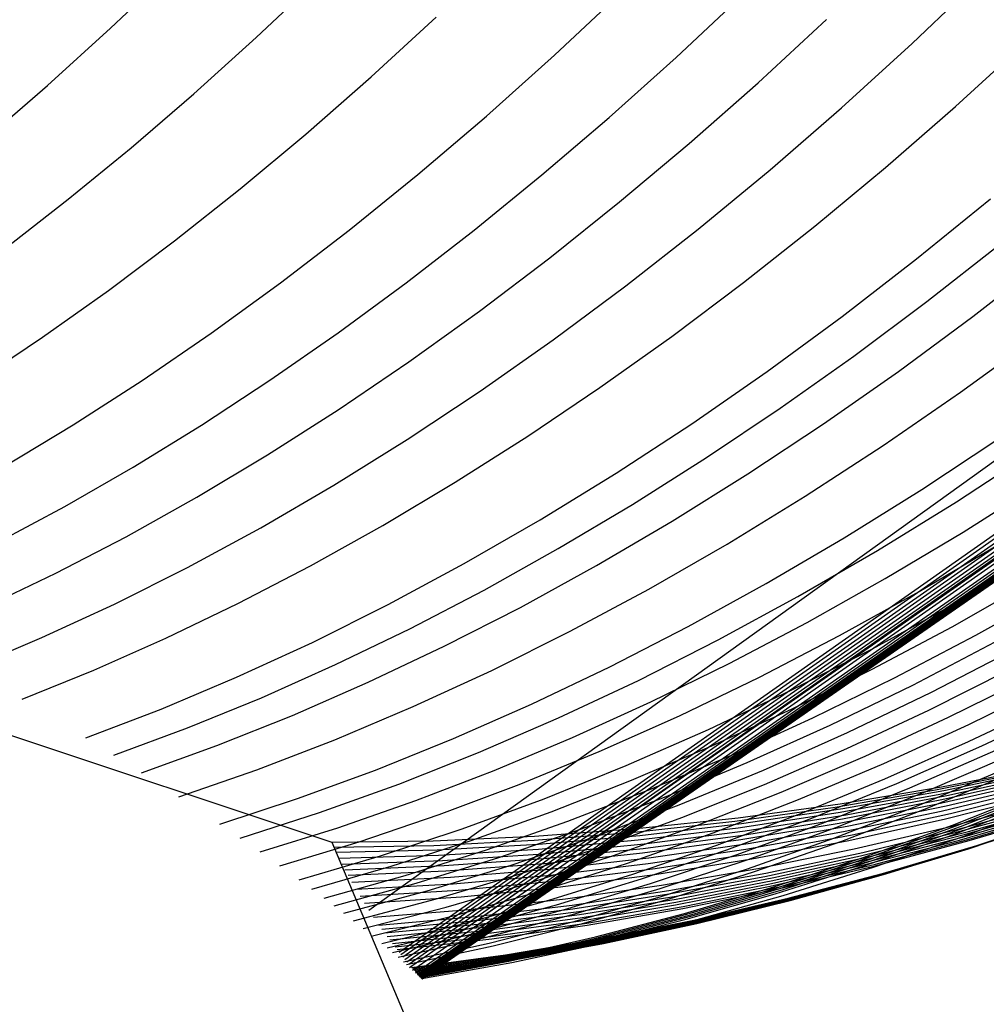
# Model space of a CAD drawing. Header units: millimetres. Extents: x 119 to 175.9, y -203.1 to -153.8.
# Tile 224 of 256: x 172.2215 to 172.2533, y -198.1474 to -198.115. Entities that reach past the tile are written whole.
import ezdxf

# ---------------------------------------------------------------- set-up
doc = ezdxf.new("R2010")
doc.units = ezdxf.units.MM
doc.header["$MEASUREMENT"] = 0
doc.layers.add('Livello 03', color=5, linetype='Continuous', true_color=0x0000ff)

msp = doc.modelspace()

# ---------------------------------------------------------------- linework, layer by layer
at = {"layer": 'Livello 03'}
for p, q in [((172.232999, -198.14431, 45.028336), (172.332373, -198.072868, 45.033819)), ((172.233987, -198.145686, 45.030553), (172.326947, -198.080448, 45.026764)), ((172.234052, -198.145768, 45.030684), (172.326507, -198.080966, 45.026276)), ((172.234118, -198.14585, 45.030815), (172.326041, -198.0815, 45.025771)), ((172.234181, -198.145927, 45.030937), (172.325577, -198.082017, 45.025277)), ((172.234245, -198.146004, 45.03106), (172.325079, -198.082557, 45.024756)), ((172.23431, -198.146081, 45.031182), (172.324538, -198.083125, 45.024203)), ((172.234375, -198.146158, 45.031303), (172.323973, -198.083707, 45.023634)), ((172.234617, -198.146433, 45.031735), (172.321203, -198.086282, 45.020993)), ((172.234632, -198.146449, 45.03176), (172.320967, -198.086483, 45.020778)), ((172.234647, -198.146465, 45.031786), (172.320713, -198.086696, 45.020547)), ((172.234662, -198.146482, 45.031812), (172.320441, -198.086921, 45.020302)), ((172.234677, -198.146498, 45.031837), (172.320137, -198.087167, 45.020031)), ((172.234693, -198.146515, 45.031863), (172.319807, -198.087432, 45.019737)), ((172.234708, -198.146531, 45.031888), (172.31941, -198.08774, 45.019389)), ((172.234724, -198.146547, 45.031914), (172.318935, -198.088102, 45.018974)), ((172.234731, -198.146554, 45.031925), (172.318675, -198.088295, 45.01875)), ((172.234734, -198.146558, 45.03193), (172.318577, -198.08837, 45.018665)), ((172.234737, -198.146561, 45.031935), (172.318379, -198.088512, 45.018495)), ((172.234741, -198.146565, 45.031941), (172.318248, -198.088609, 45.018382)), ((172.234744, -198.146568, 45.031946), (172.317986, -198.088794, 45.01816)), ((172.234748, -198.146572, 45.031952), (172.317747, -198.088965, 45.017957)), ((172.23475, -198.146574, 45.031955), (172.316823, -198.089592, 45.017184)), ((172.234743, -198.146567, 45.031945), (172.316186, -198.090004, 45.016658)), ((172.234746, -198.14657, 45.031949), (172.316453, -198.089832, 45.016878)), ((172.23474, -198.146564, 45.03194), (172.316019, -198.09011, 45.016522)), ((172.234725, -198.146549, 45.031917), (172.315372, -198.090508, 45.015995)), ((172.234731, -198.146555, 45.031926), (172.315599, -198.09037, 45.01618)), ((172.23458, -198.146412, 45.031706), (172.312526, -198.092083, 45.013746)), ((172.234531, -198.146366, 45.031636), (172.311893, -198.092396, 45.013259)), ((172.234435, -198.146278, 45.031503), (172.310837, -198.092889, 45.012456)), ((172.234337, -198.146191, 45.03137), (172.309918, -198.093291, 45.011764)), ((172.2245, -198.11529, 44.988207), (172.226567, -198.113328, 44.98641)), ((172.22929, -198.115598, 44.989064), (172.231336, -198.113666, 44.987406)), ((172.250868, -198.115794, 44.993467), (172.253171, -198.113599, 44.992185)), ((172.239098, -198.11618, 44.99117), (172.241319, -198.114096, 44.989631)), ((172.243103, -198.116249, 44.992031), (172.245287, -198.1142, 44.990619)), ((172.233067, -198.116887, 44.990896), (172.235205, -198.114922, 44.989254)), ((172.222426, -198.117169, 44.990084), (172.2245, -198.11529, 44.988207)), ((172.245804, -198.117081, 44.993412), (172.248056, -198.115, 44.99202)), ((172.227235, -198.117451, 44.990797), (172.22929, -198.115598, 44.989064)), ((172.248541, -198.11791, 44.994836), (172.250868, -198.115794, 44.993467)), ((172.252301, -198.117859, 44.99574), (172.254587, -198.115772, 44.994492)), ((172.236861, -198.118182, 44.992793), (172.239098, -198.11618, 44.99117)), ((172.240903, -198.118222, 44.993523), (172.243103, -198.116249, 44.992031)), ((172.230918, -198.118771, 44.992617), (172.233067, -198.116887, 44.990896)), ((172.220346, -198.118961, 44.992037), (172.222426, -198.117169, 44.990084)), ((172.243532, -198.119084, 44.994886), (172.245804, -198.117081, 44.993412)), ((172.225173, -198.119226, 44.992604), (172.227235, -198.117451, 44.990797)), ((172.249993, -198.11987, 44.99707), (172.252301, -198.117859, 44.99574)), ((172.234611, -198.120099, 44.994498), (172.236861, -198.118182, 44.992793)), ((172.246194, -198.119945, 44.99629), (172.248541, -198.11791, 44.994836)), ((172.238688, -198.120117, 44.995093), (172.240903, -198.118222, 44.993523)), ((172.22876, -198.120572, 44.994414), (172.230918, -198.118771, 44.992617)), ((172.241245, -198.121006, 44.996441), (172.243532, -198.119084, 44.994886)), ((172.223106, -198.120918, 44.994481), (172.225173, -198.119226, 44.992604)), ((172.232351, -198.12193, 44.996283), (172.234611, -198.120099, 44.994498)), ((172.236461, -198.121932, 44.99674), (172.238688, -198.120117, 44.995093)), ((172.24383, -198.121896, 44.997827), (172.246194, -198.119945, 44.99629)), ((172.247666, -198.121804, 44.998479), (172.249993, -198.11987, 44.99707)), ((172.226597, -198.122288, 44.996285), (172.22876, -198.120572, 44.994414)), ((172.221036, -198.122527, 44.996428), (172.223106, -198.120918, 44.994481)), ((172.238945, -198.122844, 44.998075), (172.241245, -198.121006, 44.996441)), ((172.251016, -198.12288, 45.000314), (172.253448, -198.120902, 44.998935)), ((172.230084, -198.123672, 44.998146), (172.232351, -198.12193, 44.996283)), ((172.234225, -198.123664, 44.99846), (172.236461, -198.121932, 44.99674)), ((172.241451, -198.123762, 44.999447), (172.24383, -198.121896, 44.997827)), ((172.245323, -198.123657, 44.999967), (172.247666, -198.121804, 44.998479)), ((172.224429, -198.123917, 44.998229), (172.226597, -198.122288, 44.996285)), ((172.251348, -198.124284, 45.001841), (172.253732, -198.122411, 45.000496)), ((172.236634, -198.124598, 44.999786), (172.238945, -198.122844, 44.998075)), ((172.248566, -198.124774, 45.001776), (172.251016, -198.12288, 45.000314)), ((172.252871, -198.124769, 45.002695), (172.255306, -198.122875, 45.001365)), ((172.227812, -198.125322, 45.000085), (172.230084, -198.123672, 44.998146)), ((172.231983, -198.125312, 45.000254), (172.234225, -198.123664, 44.99846)), ((172.242966, -198.125428, 45.001531), (172.245323, -198.123657, 44.999967)), ((172.222261, -198.125457, 45.000242), (172.224429, -198.123917, 44.998229)), ((172.23906, -198.125539, 45.001146), (172.241451, -198.123762, 44.999447)), ((172.248948, -198.126077, 45.003263), (172.251348, -198.124284, 45.001841)), ((172.234315, -198.126265, 45.001572), (172.236634, -198.124598, 44.999786)), ((172.2461, -198.126582, 45.003318), (172.248566, -198.124774, 45.001776)), ((172.250418, -198.126581, 45.004103), (172.252871, -198.124769, 45.002695)), ((172.225538, -198.12688, 45.002096), (172.227812, -198.125322, 45.000085)), ((172.229736, -198.126873, 45.002117), (172.231983, -198.125312, 45.000254)), ((172.220094, -198.126906, 45.002323), (172.222261, -198.125457, 45.000242)), ((172.23666, -198.127226, 45.002923), (172.23906, -198.125539, 45.001146)), ((172.240597, -198.127115, 45.00317), (172.242966, -198.125428, 45.001531)), ((172.252461, -198.127267, 45.005276), (172.254991, -198.125426, 45.003888)), ((172.231991, -198.127842, 45.003431), (172.234315, -198.126265, 45.001572)), ((172.246532, -198.127787, 45.004759), (172.248948, -198.126077, 45.003263)), ((172.243621, -198.128301, 45.004939), (172.2461, -198.126582, 45.003318)), ((172.247949, -198.12831, 45.005588), (172.250418, -198.126581, 45.004103)), ((172.223265, -198.128343, 45.004179), (172.225538, -198.12688, 45.002096)), ((172.227487, -198.128347, 45.004049), (172.229736, -198.126873, 45.002117)), ((172.234254, -198.12882, 45.004776), (172.23666, -198.127226, 45.002923)), ((172.238221, -198.128715, 45.004882), (172.240597, -198.127115, 45.00317)), ((172.249915, -198.129022, 45.006744), (172.252461, -198.127267, 45.005276)), ((172.229665, -198.129328, 45.005361), (172.231991, -198.127842, 45.003431)), ((172.244106, -198.129414, 45.006329), (172.246532, -198.127787, 45.004759)), ((172.220995, -198.12971, 45.00633), (172.223265, -198.128343, 45.004179)), ((172.225239, -198.12973, 45.006048), (172.227487, -198.128347, 45.004049)), ((172.241132, -198.129929, 45.006637), (172.243621, -198.128301, 45.004939)), ((172.245468, -198.129952, 45.007148), (172.247949, -198.12831, 45.005588)), ((172.231845, -198.13032, 45.006702), (172.234254, -198.12882, 45.004776)), ((172.235839, -198.130227, 45.006665), (172.238221, -198.128715, 45.004882)), ((172.251185, -198.130466, 45.008642), (172.253723, -198.128788, 45.007227)), ((172.247354, -198.130687, 45.008289), (172.249915, -198.129022, 45.006744)), ((172.25233, -198.130871, 45.009324), (172.254919, -198.129176, 45.007921)), ((172.227339, -198.130721, 45.007359), (172.229665, -198.129328, 45.005361)), ((172.24167, -198.130956, 45.007969), (172.244106, -198.129414, 45.006329)), ((172.222994, -198.131023, 45.00811), (172.225239, -198.12973, 45.006048)), ((172.238636, -198.131465, 45.00841), (172.241132, -198.129929, 45.006637)), ((172.242978, -198.131507, 45.008781), (172.245468, -198.129952, 45.007148)), ((172.229436, -198.131724, 45.008699), (172.231845, -198.13032, 45.006702)), ((172.233454, -198.13165, 45.008517), (172.235839, -198.130227, 45.006665)), ((172.248633, -198.132058, 45.010131), (172.251185, -198.130466, 45.008642)), ((172.252543, -198.131869, 45.010537), (172.255087, -198.130257, 45.009175)), ((172.225016, -198.13202, 45.009423), (172.227339, -198.130721, 45.007359)), ((172.244783, -198.132262, 45.009911), (172.247354, -198.130687, 45.008289)), ((172.220756, -198.132223, 45.010233), (172.222994, -198.131023, 45.00811)), ((172.239229, -198.132409, 45.00968), (172.24167, -198.130956, 45.007969)), ((172.249726, -198.132477, 45.010802), (172.25233, -198.130871, 45.009324)), ((172.236136, -198.132906, 45.010255), (172.238636, -198.131465, 45.00841)), ((172.227029, -198.13303, 45.010765), (172.229436, -198.131724, 45.008699)), ((172.23107, -198.132981, 45.010435), (172.233454, -198.13165, 45.008517)), ((172.24048, -198.132971, 45.010486), (172.242978, -198.131507, 45.008781)), ((172.222699, -198.133223, 45.011551), (172.225016, -198.13202, 45.009423)), ((172.24607, -198.133562, 45.011693), (172.248633, -198.132058, 45.010131)), ((172.249987, -198.133396, 45.011971), (172.252543, -198.131869, 45.010537)), ((172.236784, -198.133774, 45.011457), (172.239229, -198.132409, 45.00968)), ((172.242205, -198.133743, 45.011606), (172.244783, -198.132262, 45.009911)), ((172.251102, -198.133818, 45.012658), (172.253715, -198.132275, 45.011237)), ((172.247112, -198.133993, 45.012355), (172.249726, -198.132477, 45.010802)), ((172.252246, -198.134239, 45.013359), (172.25492, -198.132679, 45.011951)), ((172.224628, -198.134236, 45.012897), (172.227029, -198.13303, 45.010765)), ((172.228687, -198.134219, 45.012418), (172.23107, -198.132981, 45.010435)), ((172.233636, -198.13425, 45.01217), (172.236136, -198.132906, 45.010255)), ((172.237979, -198.134345, 45.01226), (172.24048, -198.132971, 45.010486)), ((172.22039, -198.134329, 45.01374), (172.222699, -198.133223, 45.011551)), ((172.247421, -198.134838, 45.013474), (172.249987, -198.133396, 45.011971)), ((172.239621, -198.135129, 45.013373), (172.242205, -198.133743, 45.011606)), ((172.243501, -198.134975, 45.013324), (172.24607, -198.133562, 45.011693)), ((172.252181, -198.134981, 45.014274), (172.254798, -198.133498, 45.012906)), ((172.25296, -198.135261, 45.014749), (172.255621, -198.133766, 45.01339)), ((172.234339, -198.135048, 45.0133), (172.236784, -198.133774, 45.011457)), ((172.244489, -198.135417, 45.01398), (172.247112, -198.133993, 45.012355)), ((172.248478, -198.135272, 45.014151), (172.251102, -198.133818, 45.012658)), ((172.222236, -198.135341, 45.015092), (172.224628, -198.134236, 45.012897)), ((172.226311, -198.135362, 45.014464), (172.228687, -198.134219, 45.012418)), ((172.231137, -198.135497, 45.014153), (172.233636, -198.13425, 45.01217)), ((172.235477, -198.135625, 45.0141), (172.237979, -198.134345, 45.01226)), ((172.249561, -198.135708, 45.014841), (172.252246, -198.134239, 45.013359)), ((172.231896, -198.13623, 45.015207), (172.234339, -198.135048, 45.0133)), ((172.240927, -198.136297, 45.015025), (172.243501, -198.134975, 45.013324)), ((172.244848, -198.136191, 45.015044), (172.247421, -198.134838, 45.013474)), ((172.249554, -198.136378, 45.015711), (172.252181, -198.134981, 45.014274)), ((172.219855, -198.136344, 45.017348), (172.222236, -198.135341, 45.015092)), ((172.223942, -198.13641, 45.016569), (172.226311, -198.135362, 45.014464)), ((172.237037, -198.136419, 45.015209), (172.239621, -198.135129, 45.013373)), ((172.245847, -198.136637, 45.015714), (172.248478, -198.135272, 45.014151)), ((172.250287, -198.136668, 45.016177), (172.25296, -198.135261, 45.014749)), ((172.228644, -198.136644, 45.016202), (172.231137, -198.135497, 45.014153)), ((172.232978, -198.136811, 45.016006), (172.235477, -198.135625, 45.0141)), ((172.241862, -198.136747, 45.015676), (172.244489, -198.135417, 45.01398)), ((172.246867, -198.137085, 45.016394), (172.249561, -198.135708, 45.014841)), ((172.25089, -198.1369, 45.016555), (172.253601, -198.135485, 45.015135)), ((172.251507, -198.137133, 45.016939), (172.254259, -198.135708, 45.015527)), ((172.229458, -198.137318, 45.017174), (172.231896, -198.13623, 45.015207)), ((172.238351, -198.137526, 45.016792), (172.240927, -198.136297, 45.015025)), ((172.24227, -198.137456, 45.016681), (172.244848, -198.136191, 45.015044)), ((172.221585, -198.137361, 45.018732), (172.223942, -198.13641, 45.016569)), ((172.226159, -198.137691, 45.018313), (172.228644, -198.136644, 45.016202)), ((172.234454, -198.13761, 45.017114), (172.237037, -198.136419, 45.015209)), ((172.243211, -198.13791, 45.017344), (172.245847, -198.136637, 45.015714)), ((172.246919, -198.137686, 45.017215), (172.249554, -198.136378, 45.015711)), ((172.247607, -198.137984, 45.017674), (172.250287, -198.136668, 45.016177)), ((172.25142, -198.137725, 45.017707), (172.254116, -198.136368, 45.016337)), ((172.252071, -198.137962, 45.018104), (172.254813, -198.136595, 45.016743)), ((172.216143, -198.136869, 45.019329), (172.231775, -198.142075, 45.024641)), ((172.230483, -198.137901, 45.017975), (172.232978, -198.136811, 45.016006)), ((172.239233, -198.137982, 45.017439), (172.241862, -198.136747, 45.015676)), ((172.24817, -198.138224, 45.018046), (172.25089, -198.1369, 45.016555)), ((172.252738, -198.138196, 45.018503), (172.25553, -198.136818, 45.017153)), ((172.227028, -198.138312, 45.019201), (172.229458, -198.137318, 45.017174)), ((172.244167, -198.138367, 45.018017), (172.246867, -198.137085, 45.016394)), ((172.248746, -198.138465, 45.018423), (172.251507, -198.137133, 45.016939)), ((172.231876, -198.138702, 45.019083), (172.234454, -198.13761, 45.017114)), ((172.235778, -198.13866, 45.018623), (172.238351, -198.137526, 45.016792)), ((172.239691, -198.13863, 45.018382), (172.24227, -198.137456, 45.016681)), ((172.252727, -198.138762, 45.019256), (172.255476, -198.137446, 45.017948)), ((172.253164, -198.138904, 45.019506), (172.255948, -198.137581, 45.018206)), ((172.223686, -198.138635, 45.020486), (172.226159, -198.137691, 45.018313)), ((172.227996, -198.138894, 45.020004), (172.230483, -198.137901, 45.017975)), ((172.240573, -198.13909, 45.019041), (172.243211, -198.13791, 45.017344)), ((172.244279, -198.138905, 45.018785), (172.246919, -198.137686, 45.017215)), ((172.248716, -198.138993, 45.019145), (172.25142, -198.137725, 45.017707)), ((172.24932, -198.139238, 45.019534), (172.252071, -198.137962, 45.018104)), ((172.236605, -198.13912, 45.019269), (172.239233, -198.137982, 45.017439)), ((172.244921, -198.13921, 45.019238), (172.247607, -198.137984, 45.017674)), ((172.245445, -198.139455, 45.019605), (172.24817, -198.138224, 45.018046)), ((172.249936, -198.13948, 45.019923), (172.252738, -198.138196, 45.018503)), ((172.224609, -198.13921, 45.021284), (172.227028, -198.138312, 45.019201)), ((172.241466, -198.139553, 45.019708), (172.244167, -198.138367, 45.018017)), ((172.245979, -198.139701, 45.019976), (172.248746, -198.138465, 45.018423)), ((172.22552, -198.139788, 45.022091), (172.227996, -198.138894, 45.020004)), ((172.229306, -198.139694, 45.021115), (172.231876, -198.138702, 45.019083)), ((172.233209, -198.139699, 45.020517), (172.235778, -198.13866, 45.018623)), ((172.237114, -198.139712, 45.020145), (172.239691, -198.13863, 45.018382)), ((172.241638, -198.140034, 45.020419), (172.244279, -198.138905, 45.018785)), ((172.24997, -198.139989, 45.020631), (172.252727, -198.138762, 45.019256)), ((172.250371, -198.140137, 45.020873), (172.253164, -198.138904, 45.019506)), ((172.233982, -198.140159, 45.021162), (172.236605, -198.13912, 45.019269)), ((172.237937, -198.140175, 45.020801), (172.240573, -198.13909, 45.019041)), ((172.242234, -198.140342, 45.020867), (172.244921, -198.13921, 45.019238)), ((172.246007, -198.14017, 45.020648), (172.248716, -198.138993, 45.019145)), ((172.246563, -198.140421, 45.02103), (172.24932, -198.139238, 45.019534)), ((172.250789, -198.140286, 45.02112), (172.253622, -198.139047, 45.01976)), ((172.251242, -198.14044, 45.021378), (172.25412, -198.139193, 45.020028)), ((172.238765, -198.140641, 45.021465), (172.241466, -198.139553, 45.019708)), ((172.242718, -198.140591, 45.02123), (172.245445, -198.139455, 45.019605)), ((172.247129, -198.140671, 45.021411), (172.249936, -198.13948, 45.019923)), ((172.251837, -198.140256, 45.020886), (172.255169, -198.139596, 45.020474)), ((172.226747, -198.140583, 45.023208), (172.229306, -198.139694, 45.021115)), ((172.230648, -198.14064, 45.022471), (172.233209, -198.139699, 45.020517)), ((172.234541, -198.140701, 45.021968), (172.237114, -198.139712, 45.020145)), ((172.243209, -198.140841, 45.021597), (172.245979, -198.139701, 45.019976)), ((172.251122, -198.140841, 45.021929), (172.253951, -198.139651, 45.020621)), ((172.251419, -198.140932, 45.022086), (172.25428, -198.139737, 45.020784)), ((172.25164, -198.140352, 45.021011), (172.254928, -198.13969, 45.020569)), ((172.251724, -198.140498, 45.021258), (172.254997, -198.139801, 45.020759)), ((172.251917, -198.140369, 45.021082), (172.255238, -198.139674, 45.020612)), ((172.25201, -198.140539, 45.021368), (172.255314, -198.139808, 45.02084)), ((172.231367, -198.141099, 45.023118), (172.233982, -198.140159, 45.021162)), ((172.235305, -198.141164, 45.022623), (172.237937, -198.140175, 45.020801)), ((172.238998, -198.14107, 45.022114), (172.241638, -198.140034, 45.020419)), ((172.243296, -198.141256, 45.022215), (172.246007, -198.14017, 45.020648)), ((172.247207, -198.141125, 45.022071), (172.24997, -198.139989, 45.020631)), ((172.247571, -198.141278, 45.022307), (172.250371, -198.140137, 45.020873)), ((172.251701, -198.140807, 45.021745), (172.254923, -198.140073, 45.021169)), ((172.25185, -198.140671, 45.021553), (172.255113, -198.139939, 45.021)), ((172.251992, -198.140877, 45.0219), (172.255241, -198.14011, 45.021292)), ((172.239547, -198.141381, 45.02256), (172.242234, -198.140342, 45.020867)), ((172.243804, -198.141511, 45.022591), (172.246563, -198.140421, 45.02103)), ((172.24795, -198.141432, 45.022547), (172.250789, -198.140286, 45.02112)), ((172.248342, -198.140917, 45.021513), (172.25164, -198.140352, 45.021011)), ((172.248358, -198.14159, 45.022798), (172.251242, -198.14044, 45.021378)), ((172.24844, -198.141098, 45.021818), (172.251724, -198.140498, 45.021258)), ((172.248496, -198.140815, 45.02136), (172.251837, -198.140256, 45.020886)), ((172.248587, -198.140964, 45.021614), (172.251917, -198.140369, 45.021082)), ((172.248695, -198.14117, 45.02196), (172.25201, -198.140539, 45.021368)), ((172.251822, -198.141053, 45.02215), (172.255021, -198.140285, 45.021516)), ((172.251967, -198.141306, 45.022565), (172.255144, -198.140504, 45.021875)), ((172.252132, -198.141124, 45.022306), (172.255359, -198.140322, 45.02164)), ((172.252192, -198.141509, 45.022981), (172.255118, -198.140349, 45.021745)), ((172.252318, -198.141533, 45.02303), (172.255262, -198.140371, 45.021798)), ((172.252456, -198.141558, 45.023081), (172.255418, -198.140393, 45.021853)), ((172.25261, -198.141584, 45.023134), (172.255593, -198.140416, 45.021912)), ((172.228097, -198.141483, 45.024484), (172.230648, -198.14064, 45.022471)), ((172.231975, -198.141595, 45.02385), (172.234541, -198.140701, 45.021968)), ((172.236069, -198.141631, 45.023286), (172.238765, -198.140641, 45.021465)), ((172.239991, -198.141631, 45.02292), (172.242718, -198.140591, 45.02123)), ((172.24044, -198.141884, 45.023283), (172.243209, -198.140841, 45.021597)), ((172.244318, -198.141765, 45.022967), (172.247129, -198.140671, 45.021411)), ((172.245148, -198.141272, 45.021896), (172.248496, -198.140815, 45.02136)), ((172.248288, -198.14194, 45.023304), (172.251122, -198.140841, 45.021929)), ((172.24847, -198.141444, 45.022382), (172.251701, -198.140807, 45.021745)), ((172.248578, -198.141305, 45.022168), (172.25185, -198.140671, 45.021553)), ((172.248734, -198.141546, 45.02257), (172.251992, -198.140877, 45.0219)), ((172.252128, -198.141551, 45.022967), (172.255283, -198.140716, 45.022222)), ((172.252205, -198.141826, 45.023435), (172.255118, -198.140712, 45.022245)), ((172.252326, -198.141745, 45.023291), (172.255468, -198.140875, 45.022496)), ((172.252427, -198.141638, 45.023142), (172.255601, -198.140767, 45.02236)), ((172.252577, -198.14187, 45.02354), (172.255545, -198.140748, 45.022364)), ((172.252728, -198.141717, 45.023304), (172.25592, -198.140809, 45.022485)), ((172.228763, -198.141938, 45.025132), (172.231367, -198.141099, 45.023118)), ((172.23268, -198.142057, 45.024506), (172.235305, -198.141164, 45.022623)), ((172.236362, -198.142013, 45.023869), (172.238998, -198.14107, 45.022114)), ((172.244441, -198.142169, 45.023574), (172.247207, -198.141125, 45.022071)), ((172.245039, -198.141381, 45.022076), (172.248342, -198.140917, 45.021513)), ((172.245151, -198.141598, 45.022439), (172.24844, -198.141098, 45.021818)), ((172.24525, -198.141457, 45.022208), (172.248587, -198.140964, 45.021614)), ((172.245375, -198.141699, 45.022614), (172.248695, -198.14117, 45.02196)), ((172.248552, -198.142034, 45.023454), (172.251419, -198.140932, 45.022086)), ((172.248614, -198.141725, 45.022845), (172.251822, -198.141053, 45.02215)), ((172.248896, -198.141828, 45.023034), (172.252132, -198.141124, 45.022306)), ((172.252424, -198.142002, 45.023694), (172.255525, -198.141099, 45.022837)), ((172.252528, -198.141907, 45.023564), (172.255661, -198.141002, 45.02272)), ((172.252629, -198.141812, 45.023434), (172.255792, -198.140905, 45.022603)), ((172.252742, -198.142021, 45.023765), (172.25587, -198.14108, 45.022873)), ((172.252827, -198.141953, 45.023674), (172.25598, -198.14101, 45.022792)), ((172.252936, -198.142209, 45.024071), (172.256012, -198.141197, 45.02307)), ((172.252995, -198.142186, 45.024044), (172.256053, -198.141136, 45.02299)), ((172.252999, -198.142183, 45.024041), (172.256091, -198.14117, 45.023045)), ((172.253096, -198.142161, 45.02402), (172.256175, -198.141108, 45.022973)), ((172.236864, -198.142324, 45.024313), (172.239547, -198.141381, 45.02256)), ((172.240585, -198.142249, 45.023844), (172.243296, -198.141256, 45.022215)), ((172.241045, -198.142506, 45.024216), (172.243804, -198.141511, 45.022591)), ((172.241734, -198.141746, 45.022698), (172.245039, -198.141381, 45.022076)), ((172.241798, -198.141627, 45.022492), (172.245148, -198.141272, 45.021896)), ((172.241911, -198.141848, 45.022864), (172.24525, -198.141457, 45.022208)), ((172.244769, -198.142324, 45.023806), (172.247571, -198.141278, 45.022307)), ((172.245108, -198.142481, 45.02404), (172.24795, -198.141432, 45.022547)), ((172.245233, -198.141984, 45.023079), (172.24847, -198.141444, 45.022382)), ((172.2453, -198.14184, 45.022844), (172.248578, -198.141305, 45.022168)), ((172.248782, -198.142012, 45.023317), (172.251967, -198.141306, 45.022565)), ((172.249258, -198.142574, 45.024283), (172.252192, -198.141509, 45.022981)), ((172.249368, -198.1426, 45.024329), (172.252318, -198.141533, 45.02303)), ((172.25264, -198.142312, 45.024186), (172.25565, -198.141306, 45.023163)), ((172.252722, -198.142286, 45.024159), (172.25575, -198.141279, 45.023141)), ((172.252797, -198.142261, 45.02413), (172.255842, -198.141252, 45.023119)), ((172.252869, -198.142235, 45.024101), (172.25593, -198.141225, 45.023095)), ((172.22942, -198.142395, 45.025787), (172.231975, -198.141595, 45.02385)), ((172.23338, -198.142522, 45.025169), (172.236069, -198.141631, 45.023286)), ((172.237269, -198.142575, 45.024672), (172.239991, -198.141631, 45.02292)), ((172.238431, -198.142011, 45.02338), (172.241734, -198.141746, 45.022698)), ((172.238449, -198.141879, 45.023149), (172.241798, -198.141627, 45.022492)), ((172.238575, -198.142136, 45.02358), (172.241911, -198.141848, 45.022864)), ((172.241508, -198.142761, 45.024587), (172.244318, -198.141765, 45.022967)), ((172.241861, -198.141999, 45.02312), (172.245151, -198.141598, 45.022439)), ((172.24202, -198.142275, 45.023581), (172.2453, -198.14184, 45.022844)), ((172.242053, -198.142127, 45.02333), (172.245375, -198.141699, 45.022614)), ((172.245401, -198.1423, 45.023601), (172.248614, -198.141725, 45.022845)), ((172.245471, -198.142116, 45.023302), (172.248734, -198.141546, 45.02257)), ((172.245471, -198.142643, 45.024284), (172.248358, -198.14159, 45.022798)), ((172.245654, -198.142433, 45.023825), (172.248896, -198.141828, 45.023034)), ((172.248965, -198.142291, 45.023774), (172.252128, -198.141551, 45.022967)), ((172.249175, -198.142519, 45.024148), (172.252326, -198.141745, 45.023291)), ((172.249244, -198.142412, 45.023987), (172.252427, -198.141638, 45.023142)), ((172.249285, -198.142847, 45.02469), (172.252205, -198.141826, 45.023435)), ((172.249458, -198.142621, 45.02433), (172.252629, -198.141812, 45.023434)), ((172.249487, -198.142627, 45.024375), (172.252456, -198.141558, 45.023081)), ((172.249526, -198.142527, 45.024189), (172.252728, -198.141717, 45.023304)), ((172.249619, -198.142655, 45.024424), (172.25261, -198.141584, 45.023134)), ((172.230066, -198.142851, 45.026445), (172.23268, -198.142057, 45.024506)), ((172.231775, -198.142075, 45.024641), (172.235107, -198.142029, 45.023866)), ((172.231775, -198.142075, 45.024641), (173.899195, -202.097073, 51.90891)), ((172.231848, -198.142239, 45.024916), (172.235135, -198.142176, 45.024119)), ((172.233734, -198.142861, 45.025683), (172.236362, -198.142013, 45.023869)), ((172.235107, -198.142029, 45.023866), (172.238449, -198.141879, 45.023149)), ((172.235135, -198.142176, 45.024119), (172.238431, -198.142011, 45.02338)), ((172.235244, -198.142321, 45.024356), (172.238575, -198.142136, 45.02358)), ((172.237675, -198.142827, 45.025034), (172.24044, -198.141884, 45.023283)), ((172.238572, -198.142299, 45.023861), (172.241861, -198.141999, 45.02312)), ((172.238732, -198.142452, 45.024107), (172.242053, -198.142127, 45.02333)), ((172.241676, -198.14312, 45.025139), (172.244441, -198.142169, 45.023574)), ((172.241995, -198.142426, 45.023835), (172.245233, -198.141984, 45.023079)), ((172.242205, -198.142586, 45.024096), (172.245471, -198.142116, 45.023302)), ((172.24545, -198.142945, 45.024742), (172.248288, -198.14194, 45.023304)), ((172.245591, -198.142621, 45.02413), (172.248782, -198.142012, 45.023317)), ((172.245682, -198.143042, 45.024887), (172.248552, -198.142034, 45.023454)), ((172.249314, -198.14281, 45.024613), (172.252424, -198.142002, 45.023694)), ((172.249387, -198.142715, 45.024472), (172.252528, -198.141907, 45.023564)), ((172.249602, -198.142897, 45.024782), (172.252577, -198.14187, 45.02354)), ((172.249605, -198.142865, 45.02472), (172.252742, -198.142021, 45.023765)), ((172.249666, -198.142797, 45.024621), (172.252827, -198.141953, 45.023674)), ((172.249899, -198.1431, 45.025103), (172.252999, -198.142183, 45.024041)), ((172.249928, -198.143139, 45.025164), (172.252995, -198.142186, 45.024044)), ((172.250008, -198.143115, 45.025135), (172.253096, -198.142161, 45.02402)), ((172.231923, -198.142403, 45.025191), (172.235244, -198.142321, 45.024356)), ((172.232017, -198.142598, 45.025516), (172.235289, -198.142499, 45.02466)), ((172.234189, -198.14317, 45.026126), (172.236864, -198.142324, 45.024313)), ((172.235289, -198.142499, 45.02466), (172.238572, -198.142299, 45.023861)), ((172.235418, -198.142674, 45.024944), (172.238732, -198.142452, 45.024107)), ((172.237879, -198.143148, 45.025533), (172.240585, -198.142249, 45.023844)), ((172.238291, -198.143405, 45.025903), (172.241045, -198.142506, 45.024216)), ((172.238743, -198.14261, 45.024378), (172.24202, -198.142275, 45.023581)), ((172.238759, -198.14277, 45.02465), (172.241995, -198.142426, 45.023835)), ((172.241967, -198.143276, 45.025367), (172.244769, -198.142324, 45.023806)), ((172.242186, -198.142777, 45.024416), (172.245401, -198.1423, 45.023601)), ((172.242266, -198.143434, 45.025597), (172.245108, -198.142481, 45.02404)), ((172.242411, -198.142939, 45.024677), (172.245654, -198.142433, 45.023825)), ((172.245797, -198.142935, 45.024643), (172.248965, -198.142291, 45.023774)), ((172.246056, -198.143088, 45.024895), (172.249244, -198.142412, 45.023987)), ((172.249623, -198.143224, 45.025272), (172.25264, -198.142312, 45.024186)), ((172.249686, -198.143199, 45.02524), (172.252722, -198.142286, 45.024159)), ((172.249745, -198.143175, 45.025206), (172.252797, -198.142261, 45.02413)), ((172.249799, -198.14315, 45.025173), (172.252869, -198.142235, 45.024101)), ((172.249851, -198.143125, 45.025138), (172.252936, -198.142209, 45.024071)), ((172.230702, -198.143311, 45.02711), (172.23338, -198.142522, 45.025169)), ((172.232114, -198.142792, 45.025839), (172.235418, -198.142674, 45.024944)), ((172.234553, -198.143419, 45.026485), (172.237269, -198.142575, 45.024672)), ((172.234917, -198.143669, 45.026846), (172.237675, -198.142827, 45.025034)), ((172.235472, -198.142844, 45.025233), (172.238743, -198.14261, 45.024378)), ((172.23553, -198.143015, 45.025523), (172.238759, -198.14277, 45.02465)), ((172.238702, -198.143659, 45.02627), (172.241508, -198.142761, 45.024587)), ((172.238942, -198.142956, 45.024949), (172.242205, -198.142586, 45.024096)), ((172.238974, -198.143157, 45.02529), (172.242186, -198.142777, 45.024416)), ((172.2424, -198.143134, 45.025002), (172.245591, -198.142621, 45.02413)), ((172.242583, -198.143598, 45.025836), (172.245471, -198.142643, 45.024284)), ((172.246019, -198.143197, 45.025068), (172.249175, -198.142519, 45.024148)), ((172.2462, -198.143523, 45.025593), (172.249314, -198.14281, 45.024613)), ((172.246241, -198.143427, 45.025442), (172.249387, -198.142715, 45.024472)), ((172.246281, -198.143332, 45.02529), (172.249458, -198.142621, 45.02433)), ((172.246319, -198.143236, 45.025138), (172.249526, -198.142527, 45.024189)), ((172.246321, -198.143542, 45.025651), (172.249258, -198.142574, 45.024283)), ((172.246414, -198.14357, 45.025693), (172.249368, -198.1426, 45.024329)), ((172.246499, -198.143543, 45.025632), (172.249666, -198.142797, 45.024621)), ((172.246514, -198.143598, 45.025737), (172.249487, -198.142627, 45.024375)), ((172.246625, -198.143627, 45.025782), (172.249619, -198.142655, 45.024424)), ((172.231115, -198.143615, 45.027552), (172.233734, -198.142861, 45.025683)), ((172.23221, -198.142977, 45.026146), (172.235472, -198.142844, 45.025233)), ((172.23231, -198.143162, 45.026452), (172.23553, -198.143015, 45.025523)), ((172.235179, -198.143952, 45.02728), (172.237879, -198.143148, 45.025533)), ((172.235685, -198.143224, 45.025861), (172.238942, -198.142956, 45.024949)), ((172.235767, -198.143438, 45.026221), (172.238974, -198.143157, 45.02529)), ((172.238915, -198.143976, 45.026764), (172.241676, -198.14312, 45.025139)), ((172.23917, -198.143344, 45.025589), (172.242411, -198.142939, 45.024677)), ((172.23921, -198.143549, 45.025933), (172.2424, -198.143134, 45.025002)), ((172.242612, -198.143856, 45.026242), (172.24545, -198.142945, 45.024742)), ((172.242627, -198.143482, 45.025571), (172.245797, -198.142935, 45.024643)), ((172.242812, -198.143953, 45.026384), (172.245682, -198.143042, 45.024887)), ((172.242867, -198.143665, 45.025864), (172.246056, -198.143088, 45.024895)), ((172.246362, -198.143775, 45.026008), (172.249285, -198.142847, 45.02469)), ((172.246463, -198.143611, 45.025739), (172.249605, -198.142865, 45.02472)), ((172.246623, -198.143827, 45.026089), (172.249602, -198.142897, 45.024782)), ((172.246726, -198.143968, 45.026307), (172.249799, -198.14315, 45.025173)), ((172.246761, -198.143943, 45.026269), (172.249851, -198.143125, 45.025138)), ((172.246794, -198.143918, 45.02623), (172.249899, -198.1431, 45.025103)), ((172.246857, -198.143994, 45.026349), (172.249928, -198.143139, 45.025164)), ((172.246915, -198.143971, 45.026314), (172.250008, -198.143115, 45.025135)), ((172.231524, -198.143919, 45.027997), (172.234189, -198.14317, 45.026126)), ((172.231849, -198.144165, 45.028356), (172.234553, -198.143419, 45.026485)), ((172.232438, -198.143392, 45.026831), (172.235685, -198.143224, 45.025861)), ((172.232571, -198.143621, 45.027209), (172.235767, -198.143438, 45.026221)), ((172.235543, -198.144206, 45.027649), (172.238291, -198.143405, 45.025903)), ((172.235935, -198.143649, 45.02656), (172.23917, -198.143344, 45.025589)), ((172.239169, -198.144132, 45.026989), (172.241967, -198.143276, 45.025367)), ((172.239428, -198.144289, 45.027217), (172.242266, -198.143434, 45.025597)), ((172.239461, -198.143932, 45.026558), (172.242627, -198.143482, 45.025571)), ((172.242862, -198.143777, 45.026048), (172.246019, -198.143197, 45.025068)), ((172.243094, -198.144041, 45.026473), (172.246241, -198.143427, 45.025442)), ((172.243102, -198.143943, 45.026311), (172.246281, -198.143332, 45.02529)), ((172.24311, -198.143845, 45.026149), (172.246319, -198.143236, 45.025138)), ((172.246601, -198.144041, 45.026421), (172.249623, -198.143224, 45.025272)), ((172.246646, -198.144017, 45.026383), (172.249686, -198.143199, 45.02524)), ((172.246687, -198.143993, 45.026346), (172.249745, -198.143175, 45.025206)), ((172.23217, -198.144411, 45.028717), (172.234917, -198.143669, 45.026846)), ((172.23271, -198.143853, 45.027588), (172.235935, -198.143649, 45.02656)), ((172.235902, -198.144458, 45.028014), (172.238702, -198.143659, 45.02627)), ((172.236027, -198.143866, 45.026921), (172.23921, -198.143549, 45.025933)), ((172.23968, -198.144143, 45.026893), (172.242867, -198.143665, 45.025864)), ((172.239699, -198.144452, 45.027452), (172.242583, -198.143598, 45.025836)), ((172.239707, -198.14426, 45.027087), (172.242862, -198.143777, 45.026048)), ((172.243085, -198.144139, 45.026634), (172.2462, -198.143523, 45.025593)), ((172.24332, -198.144259, 45.02682), (172.246463, -198.143611, 45.025739)), ((172.243331, -198.144189, 45.026705), (172.246499, -198.143543, 45.025632)), ((172.243383, -198.144414, 45.027083), (172.246321, -198.143542, 45.025651)), ((172.243438, -198.144608, 45.027388), (172.246362, -198.143775, 45.026008)), ((172.243459, -198.144441, 45.027122), (172.246414, -198.14357, 45.025693)), ((172.24354, -198.144469, 45.027163), (172.246514, -198.143598, 45.025737)), ((172.243629, -198.144498, 45.027204), (172.246625, -198.143627, 45.025782)), ((172.23249, -198.144659, 45.029083), (172.235179, -198.143952, 45.02728)), ((172.232854, -198.144084, 45.027966), (172.236027, -198.143866, 45.026921)), ((172.236161, -198.144738, 45.028447), (172.238915, -198.143976, 45.026764)), ((172.2363, -198.144283, 45.027602), (172.239461, -198.143932, 45.026558)), ((172.236378, -198.144891, 45.028671), (172.239169, -198.144132, 45.026989)), ((172.239778, -198.144671, 45.027802), (172.242612, -198.143856, 45.026242)), ((172.239904, -198.144352, 45.027223), (172.24311, -198.143845, 45.026149)), ((172.239927, -198.144455, 45.027393), (172.243102, -198.143943, 45.026311)), ((172.239946, -198.144767, 45.027941), (172.242812, -198.143953, 45.026384)), ((172.23995, -198.144557, 45.027564), (172.243094, -198.144041, 45.026473)), ((172.243579, -198.144764, 45.02763), (172.246601, -198.144041, 45.026421)), ((172.243606, -198.144739, 45.027589), (172.246646, -198.144017, 45.026383)), ((172.243629, -198.144714, 45.027547), (172.246687, -198.143993, 45.026346)), ((172.243643, -198.144659, 45.02746), (172.246623, -198.143827, 45.026089)), ((172.243651, -198.144689, 45.027505), (172.246726, -198.143968, 45.026307)), ((172.243671, -198.144663, 45.027462), (172.246761, -198.143943, 45.026269)), ((172.243689, -198.144637, 45.02742), (172.246794, -198.143918, 45.02623)), ((172.243786, -198.14475, 45.027598), (172.246857, -198.143994, 45.026349)), ((172.243822, -198.144726, 45.027558), (172.246915, -198.143971, 45.026314)), ((172.232806, -198.144909, 45.029452), (172.235543, -198.144206, 45.027649)), ((172.233114, -198.145155, 45.029818), (172.235902, -198.144458, 45.028014)), ((172.233149, -198.144537, 45.028704), (172.2363, -198.144283, 45.027602)), ((172.236499, -198.144521, 45.027981), (172.23968, -198.144143, 45.026893)), ((172.236559, -198.144644, 45.028184), (172.239707, -198.14426, 45.027087)), ((172.236596, -198.145046, 45.028896), (172.239428, -198.144289, 45.027217)), ((172.236704, -198.144757, 45.028356), (172.239904, -198.144352, 45.027223)), ((172.236757, -198.144865, 45.028535), (172.239927, -198.144455, 45.027393)), ((172.236822, -198.145205, 45.029129), (172.239699, -198.144452, 45.027452)), ((172.239973, -198.144659, 45.027734), (172.243085, -198.144139, 45.026634)), ((172.240166, -198.144735, 45.02784), (172.243331, -198.144189, 45.026705)), ((172.24018, -198.144807, 45.027961), (172.24332, -198.144259, 45.02682)), ((172.240449, -198.145187, 45.028576), (172.243383, -198.144414, 45.027083)), ((172.240508, -198.145214, 45.028614), (172.243459, -198.144441, 45.027122)), ((172.233328, -198.144798, 45.029128), (172.236499, -198.144521, 45.027981)), ((172.233417, -198.145403, 45.030186), (172.236161, -198.144738, 45.028447)), ((172.23342, -198.144929, 45.029339), (172.236559, -198.144644, 45.028184)), ((172.233514, -198.14506, 45.029549), (172.236704, -198.144757, 45.028356)), ((172.236812, -198.144973, 45.028713), (172.23995, -198.144557, 45.027564)), ((172.236866, -198.145081, 45.028891), (172.239973, -198.144659, 45.027734)), ((172.236951, -198.14539, 45.029422), (172.239778, -198.144671, 45.027802)), ((172.237007, -198.145179, 45.029036), (172.240166, -198.144735, 45.02784)), ((172.237086, -198.145483, 45.029559), (172.239946, -198.144767, 45.027941)), ((172.240518, -198.145344, 45.028828), (172.243438, -198.144608, 45.027388)), ((172.24056, -198.14539, 45.028898), (172.243579, -198.144764, 45.02763)), ((172.240568, -198.145364, 45.028854), (172.243606, -198.144739, 45.027589)), ((172.24057, -198.145241, 45.028652), (172.24354, -198.144469, 45.027163)), ((172.240574, -198.145337, 45.028808), (172.243629, -198.144714, 45.027547)), ((172.240579, -198.14531, 45.028763), (172.243651, -198.144689, 45.027505)), ((172.240583, -198.145283, 45.028717), (172.243671, -198.144663, 45.027462)), ((172.240586, -198.145256, 45.028671), (172.243689, -198.144637, 45.02742)), ((172.240637, -198.145269, 45.02869), (172.243629, -198.144498, 45.027204)), ((172.240666, -198.145393, 45.028892), (172.243643, -198.144659, 45.02746)), ((172.240717, -198.145406, 45.028908), (172.243786, -198.14475, 45.027598)), ((172.240731, -198.145381, 45.028864), (172.243822, -198.144726, 45.027558)), ((172.233597, -198.145552, 45.030409), (172.236378, -198.144891, 45.028671)), ((172.233598, -198.145175, 45.029735), (172.236757, -198.144865, 45.028535)), ((172.233683, -198.14529, 45.02992), (172.236812, -198.144973, 45.028713)), ((172.23377, -198.145406, 45.030105), (172.236866, -198.145081, 45.028891)), ((172.233775, -198.145702, 45.030634), (172.236596, -198.145046, 45.028896)), ((172.237046, -198.145256, 45.029162), (172.24018, -198.144807, 45.027961)), ((172.233858, -198.145521, 45.03029), (172.237007, -198.145179, 45.029036)), ((172.233922, -198.145603, 45.030421), (172.237046, -198.145256, 45.029162)), ((172.233956, -198.145856, 45.030865), (172.236822, -198.145205, 45.029129)), ((172.234134, -198.146011, 45.031098), (172.236951, -198.14539, 45.029422)), ((172.237489, -198.145774, 45.029983), (172.240586, -198.145256, 45.028671)), ((172.237502, -198.145804, 45.030032), (172.240583, -198.145283, 45.028717)), ((172.237514, -198.145833, 45.03008), (172.240579, -198.14531, 45.028763)), ((172.237522, -198.145861, 45.030129), (172.240449, -198.145187, 45.028576)), ((172.237526, -198.145862, 45.030129), (172.240574, -198.145337, 45.028808)), ((172.237537, -198.145891, 45.030177), (172.240568, -198.145364, 45.028854)), ((172.237547, -198.14592, 45.030225), (172.24056, -198.14539, 45.028898)), ((172.237563, -198.145886, 45.030165), (172.240508, -198.145214, 45.028614)), ((172.237605, -198.145984, 45.030327), (172.240518, -198.145344, 45.028828)), ((172.237606, -198.145912, 45.030202), (172.24057, -198.145241, 45.028652)), ((172.237647, -198.145934, 45.030232), (172.240731, -198.145381, 45.028864)), ((172.237652, -198.145938, 45.030238), (172.240637, -198.145269, 45.02869)), ((172.237654, -198.145962, 45.030279), (172.240717, -198.145406, 45.028908)), ((172.237697, -198.146027, 45.030385), (172.240666, -198.145393, 45.028892)), ((172.234236, -198.146101, 45.031234), (172.237086, -198.145483, 45.029559)), ((172.234403, -198.146191, 45.031354), (172.237489, -198.145774, 45.029983)), ((172.234431, -198.146223, 45.031405), (172.237502, -198.145804, 45.030032)), ((172.234459, -198.146255, 45.031456), (172.237514, -198.145833, 45.03008)), ((172.234487, -198.146287, 45.031507), (172.237526, -198.145862, 45.030129)), ((172.234515, -198.14632, 45.031557), (172.237537, -198.145891, 45.030177)), ((172.234544, -198.146352, 45.031608), (172.237547, -198.14592, 45.030225)), ((172.234573, -198.146384, 45.031658), (172.237647, -198.145934, 45.030232)), ((172.234602, -198.146416, 45.031709), (172.237654, -198.145962, 45.030279)), ((172.234604, -198.146435, 45.031741), (172.237522, -198.145861, 45.030129)), ((172.234629, -198.146458, 45.031776), (172.237563, -198.145886, 45.030165)), ((172.234653, -198.14648, 45.031811), (172.237606, -198.145912, 45.030202)), ((172.234677, -198.146503, 45.031846), (172.237652, -198.145938, 45.030238)), ((172.234701, -198.146526, 45.031882), (172.237605, -198.145984, 45.030327)), ((172.234737, -198.146561, 45.031936), (172.237697, -198.146027, 45.030385))]:
    msp.add_line(p, q, dxfattribs=at)

doc.saveas('drawing.dxf')
